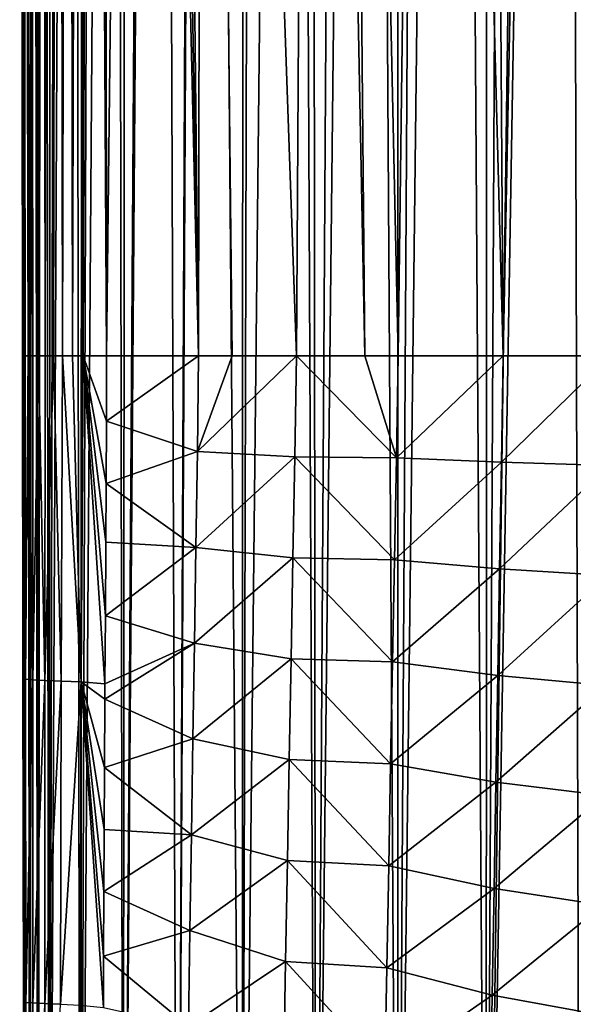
# Model space of a CAD drawing. Header units: millimetres. Extents: x -105 to 105, y -92 to 30.
# Tile 71 of 247: x -9.26 to -3.71, y -76.1 to -66.22. Entities that reach past the tile are written whole.
import ezdxf

# ---------------------------------------------------------------- set-up
doc = ezdxf.new("R2010")
doc.units = ezdxf.units.MM
doc.header["$LTSCALE"] = 59.53398
for name, color, linetype in [('25', 7, 'CONTINUOUS'), ('33', 7, 'CONTINUOUS'), ('43', 7, 'CONTINUOUS'), ('48', 7, 'CONTINUOUS'), ('49', 7, 'CONTINUOUS'), ('5', 7, 'CONTINUOUS'), ('50', 7, 'CONTINUOUS')]:
    doc.layers.add(name, color=color, linetype=linetype)

msp = doc.modelspace()

# ---------------------------------------------------------------- linework, layer by layer
at = {"layer": '25', "color": 7, "linetype": 'CONTINUOUS'}
for points in [[(-9.23, -69.5946, 66.1885), (-9.2449, -56.1458, 66.7385), (-9.2501, -51.439, 66.1464), (-9.23, -69.5946, 66.1885)], [(-9.23, -69.5946, 66.1885), (-9.23, -69.594, 66.7458), (-9.2449, -56.1458, 66.7385), (-9.23, -69.5946, 66.1885)]]:
    msp.add_3dface(points, dxfattribs=at)
at = {"layer": '33', "color": 7, "linetype": 'CONTINUOUS'}
for points in [[(-9.2534, -33.1747, 65.5873), (-9.2198, -33.1342, 65.2083), (-9.2002, -82.5611, 65.7173), (-9.2534, -33.1747, 65.5873)], [(-9.2198, -33.1342, 65.2083), (-9.1968, -33.1237, 65.0244), (-9.1539, -82.562, 65.2229), (-9.2198, -33.1342, 65.2083)], [(-9.2002, -82.5611, 65.7173), (-9.2198, -33.1342, 65.2083), (-9.1539, -82.562, 65.2229), (-9.2002, -82.5611, 65.7173)], [(-9.1968, -33.1237, 65.0244), (-9.1396, -33.1178, 64.6659), (-9.1527, -82.562, 65.2132), (-9.1968, -33.1237, 65.0244)], [(-9.1539, -82.562, 65.2229), (-9.1968, -33.1237, 65.0244), (-9.1527, -82.562, 65.2132), (-9.1539, -82.562, 65.2229)], [(-9.1527, -82.562, 65.2132), (-9.1396, -33.1178, 64.6659), (-9.0734, -82.5628, 64.7133), (-9.1527, -82.562, 65.2132)], [(-9.1396, -33.1178, 64.6659), (-9.0934, -33.1244, 64.4329), (-9.0734, -82.5628, 64.7133), (-9.1396, -33.1178, 64.6659)], [(-9.0934, -33.1244, 64.4329), (-9.0237, -33.1463, 64.1351), (-9.0734, -82.5628, 64.7133), (-9.0934, -33.1244, 64.4329)], [(-9.0734, -82.5628, 64.7133), (-9.0237, -33.1463, 64.1351), (-8.965, -82.5636, 64.2284), (-9.0734, -82.5628, 64.7133)], [(-9.0237, -33.1463, 64.1351), (-8.9422, -33.1829, 63.8386), (-8.965, -82.5636, 64.2284), (-9.0237, -33.1463, 64.1351)], [(-9.2596, -33.1915, 65.6946), (-9.2534, -33.1747, 65.5873), (-9.2002, -82.5611, 65.7173), (-9.2596, -33.1915, 65.6946)], [(-9.2157, -82.5602, 66.2232), (-9.2228, -76.0826, 66.2059), (-9.2596, -33.1915, 65.6946), (-9.2157, -82.5602, 66.2232)], [(-9.2157, -82.5602, 66.2232), (-9.2596, -33.1915, 65.6946), (-9.2002, -82.5611, 65.7173), (-9.2157, -82.5602, 66.2232)], [(-9.23, -69.5946, 66.1885), (-9.2596, -33.1915, 65.6946), (-9.2264, -72.8245, 66.1971), (-9.23, -69.5946, 66.1885)], [(-9.2228, -76.0826, 66.2059), (-9.2264, -72.8245, 66.1971), (-9.2596, -33.1915, 65.6946), (-9.2228, -76.0826, 66.2059)], [(-9.2596, -33.1915, 65.6946), (-9.23, -69.5946, 66.1885), (-9.2501, -51.439, 66.1464), (-9.2596, -33.1915, 65.6946)], [(-8.965, -82.5636, 64.2284), (-8.9422, -33.1829, 63.8386), (-8.9627, -82.5636, 64.2194), (-8.965, -82.5636, 64.2284)], [(-8.9422, -33.1829, 63.8386), (-8.8531, -33.2288, 63.557), (-8.9627, -82.5636, 64.2194), (-8.9422, -33.1829, 63.8386)], [(-8.8531, -33.2288, 63.557), (-8.728, -33.2968, 63.2117), (-8.9627, -82.5636, 64.2194), (-8.8531, -33.2288, 63.557)], [(-8.9627, -82.5636, 64.2194), (-8.728, -33.2968, 63.2117), (-8.6521, -82.5649, 63.2658), (-8.9627, -82.5636, 64.2194)], [(-8.728, -33.2968, 63.2117), (-8.6092, -33.3635, 62.9227), (-8.6521, -82.5649, 63.2658), (-8.728, -33.2968, 63.2117)], [(-8.6521, -82.5649, 63.2658), (-8.6092, -33.3635, 62.9227), (-8.6489, -82.5649, 63.2578), (-8.6521, -82.5649, 63.2658)], [(-8.6092, -33.3635, 62.9227), (-8.4791, -33.4389, 62.6385), (-8.6489, -82.5649, 63.2578), (-8.6092, -33.3635, 62.9227)], [(-8.4791, -33.4389, 62.6385), (-8.3011, -33.5437, 62.2911), (-8.6489, -82.5649, 63.2578), (-8.4791, -33.4389, 62.6385)], [(-8.6489, -82.5649, 63.2578), (-8.3011, -33.5437, 62.2911), (-8.2202, -82.566, 62.3504), (-8.6489, -82.5649, 63.2578)], [(-8.3011, -33.5437, 62.2911), (-8.1886, -33.6084, 62.0909), (-8.2202, -82.566, 62.3504), (-8.3011, -33.5437, 62.2911)], [(-8.1886, -33.6084, 62.0909), (-7.9006, -33.7682, 61.6321), (-8.2202, -82.566, 62.3504), (-8.1886, -33.6084, 62.0909)], [(-7.9006, -33.7682, 61.6321), (-7.8527, -33.7941, 61.5619), (-8.2202, -82.566, 62.3504), (-7.9006, -33.7682, 61.6321)], [(-8.2202, -82.566, 62.3504), (-7.8527, -33.7941, 61.5619), (-7.6762, -82.5668, 61.4971), (-8.2202, -82.566, 62.3504)], [(-7.8527, -33.7941, 61.5619), (-7.4599, -33.9948, 61.0407), (-7.6762, -82.5668, 61.4971), (-7.8527, -33.7941, 61.5619)], [(-7.4599, -33.9948, 61.0407), (-7.431, -34.0085, 61.0057), (-7.6762, -82.5668, 61.4971), (-7.4599, -33.9948, 61.0407)], [(-7.6762, -82.5668, 61.4971), (-7.431, -34.0085, 61.0057), (-7.0292, -82.5674, 60.7196), (-7.6762, -82.5668, 61.4971)], [(-7.431, -34.0085, 61.0057), (-7.0119, -34.1932, 60.5388), (-7.0292, -82.5674, 60.7196), (-7.431, -34.0085, 61.0057)], [(-7.0119, -34.1932, 60.5388), (-6.9024, -34.2376, 60.4282), (-7.0292, -82.5674, 60.7196), (-7.0119, -34.1932, 60.5388)], [(-6.9024, -34.2376, 60.4282), (-6.5144, -34.3843, 60.0686), (-7.0292, -82.5674, 60.7196), (-6.9024, -34.2376, 60.4282)], [(-7.0292, -82.5674, 60.7196), (-6.5144, -34.3843, 60.0686), (-6.2894, -82.5676, 60.0301), (-7.0292, -82.5674, 60.7196)], [(-6.5144, -34.3843, 60.0686), (-6.3371, -34.4448, 59.9192), (-6.2894, -82.5676, 60.0301), (-6.5144, -34.3843, 60.0686)], [(-6.3371, -34.4448, 59.9192), (-5.9928, -34.549, 59.6529), (-6.2894, -82.5676, 60.0301), (-6.3371, -34.4448, 59.9192)], [(-5.9928, -34.549, 59.6529), (-5.7673, -34.6081, 59.494), (-6.2894, -82.5676, 60.0301), (-5.9928, -34.549, 59.6529)], [(-6.2894, -82.5676, 60.0301), (-5.7673, -34.6081, 59.494), (-5.4688, -82.5675, 59.4396), (-6.2894, -82.5676, 60.0301)], [(-5.7673, -34.6081, 59.494), (-5.4577, -34.678, 59.2939), (-5.4688, -82.5675, 59.4396), (-5.7673, -34.6081, 59.494)], [(-5.4577, -34.678, 59.2939), (-5.1821, -34.7298, 59.1322), (-5.4688, -82.5675, 59.4396), (-5.4577, -34.678, 59.2939)], [(-5.1821, -34.7298, 59.1322), (-4.9027, -34.773, 58.9828), (-5.4688, -82.5675, 59.4396), (-5.1821, -34.7298, 59.1322)], [(-5.4688, -82.5675, 59.4396), (-4.9027, -34.773, 58.9828), (-4.5804, -82.5672, 58.9573), (-5.4688, -82.5675, 59.4396)], [(-4.9027, -34.773, 58.9828), (-4.5686, -34.8131, 58.8222), (-4.5804, -82.5672, 58.9573), (-4.9027, -34.773, 58.9828)], [(-4.5686, -34.8131, 58.8222), (-4.3347, -34.8341, 58.7208), (-4.5804, -82.5672, 58.9573), (-4.5686, -34.8131, 58.8222)], [(-4.3347, -34.8341, 58.7208), (-3.9474, -34.8558, 58.5718), (-4.5804, -82.5672, 58.9573), (-4.3347, -34.8341, 58.7208)], [(-3.9474, -34.8558, 58.5718), (-3.7737, -34.8602, 58.5123), (-4.5804, -82.5672, 58.9573), (-3.9474, -34.8558, 58.5718)], [(-4.5804, -82.5672, 58.9573), (-3.7737, -34.8602, 58.5123), (-3.6381, -82.5666, 58.5909), (-4.5804, -82.5672, 58.9573)], [(-3.7737, -34.8602, 58.5123), (-3.3324, -34.8562, 58.3807), (-3.6381, -82.5666, 58.5909), (-3.7737, -34.8602, 58.5123)]]:
    msp.add_3dface(points, dxfattribs=at)
at = {"layer": '43', "color": 7, "linetype": 'CONTINUOUS'}
for points in [[(-9.23, -69.594, 66.7458), (-9.2019, -72.8346, 67.0698), (-9.2054, -69.5937, 67.0502), (-9.23, -69.594, 66.7458)], [(-9.23, -69.594, 66.7458), (-9.2255, -72.8448, 66.7545), (-9.2019, -72.8346, 67.0698), (-9.23, -69.594, 66.7458)], [(-9.2054, -69.5937, 67.0502), (-9.2019, -72.8346, 67.0698), (-9.1739, -69.5936, 67.2054), (-9.2054, -69.5937, 67.0502)], [(-9.2019, -72.8346, 67.0698), (-9.1276, -72.841, 67.3772), (-9.1739, -69.5936, 67.2054), (-9.2019, -72.8346, 67.0698)], [(-9.1739, -69.5936, 67.2054), (-9.1276, -72.841, 67.3772), (-9.1292, -69.5935, 67.36), (-9.1739, -69.5936, 67.2054)], [(-9.1292, -69.5935, 67.36), (-9.1276, -72.841, 67.3772), (-9.0719, -69.5934, 67.5123), (-9.1292, -69.5935, 67.36)], [(-9.1276, -72.841, 67.3772), (-9.0069, -72.848, 67.6693), (-9.0719, -69.5934, 67.5123), (-9.1276, -72.841, 67.3772)], [(-9.0719, -69.5934, 67.5123), (-9.0069, -72.848, 67.6693), (-9.0024, -69.5934, 67.6604), (-9.0719, -69.5934, 67.5123)], [(-9.0069, -72.848, 67.6693), (-8.8439, -72.855, 67.9396), (-8.9216, -69.5933, 67.8027), (-9.0069, -72.848, 67.6693)], [(-9.0024, -69.5934, 67.6604), (-9.0069, -72.848, 67.6693), (-8.9216, -69.5933, 67.8027), (-9.0024, -69.5934, 67.6604)], [(-8.9216, -69.5933, 67.8027), (-8.8439, -72.855, 67.9396), (-8.8305, -69.5932, 67.9376), (-8.9216, -69.5933, 67.8027)], [(-8.8439, -72.855, 67.9396), (-8.6418, -72.8617, 68.1814), (-8.8305, -69.5932, 67.9376), (-8.8439, -72.855, 67.9396)], [(-8.8305, -69.5932, 67.9376), (-8.6418, -72.8617, 68.1814), (-8.7301, -69.5932, 68.0635), (-8.8305, -69.5932, 67.9376)], [(-8.7301, -69.5932, 68.0635), (-8.6418, -72.8617, 68.1814), (-8.6216, -69.5932, 68.179), (-8.7301, -69.5932, 68.0635)], [(-8.6418, -72.8617, 68.1814), (-8.4041, -72.8822, 68.3878), (-8.6216, -69.5932, 68.179), (-8.6418, -72.8617, 68.1814)], [(-8.3883, -70.2498, 68.3753), (-8.3877, -69.5931, 68.3758), (-8.6216, -69.5932, 68.179), (-8.3883, -70.2498, 68.3753)], [(-8.3912, -70.8732, 68.3779), (-8.3883, -70.2498, 68.3753), (-8.6216, -69.5932, 68.179), (-8.3912, -70.8732, 68.3779)], [(-8.3948, -71.463, 68.381), (-8.3912, -70.8732, 68.3779), (-8.6216, -69.5932, 68.179), (-8.3948, -71.463, 68.381)], [(-8.3996, -72.2018, 68.3848), (-8.3948, -71.463, 68.381), (-8.6216, -69.5932, 68.179), (-8.3996, -72.2018, 68.3848)], [(-8.4041, -72.8822, 68.3878), (-8.3996, -72.2018, 68.3848), (-8.6216, -69.5932, 68.179), (-8.4041, -72.8822, 68.3878)], [(-9.2255, -72.8448, 66.7545), (-9.2249, -73.2663, 66.7562), (-9.2019, -72.8346, 67.0698), (-9.2255, -72.8448, 66.7545)], [(-9.22, -76.0953, 66.7661), (-9.2019, -72.8346, 67.0698), (-9.2249, -73.2663, 66.7562), (-9.22, -76.0953, 66.7661)], [(-9.2019, -72.8346, 67.0698), (-9.22, -76.0953, 66.7661), (-9.1981, -76.0765, 67.0798), (-9.2019, -72.8346, 67.0698)], [(-9.1276, -72.841, 67.3772), (-9.2019, -72.8346, 67.0698), (-9.1981, -76.0765, 67.0798), (-9.1276, -72.841, 67.3772)], [(-9.1262, -76.0816, 67.386), (-9.1276, -72.841, 67.3772), (-9.1981, -76.0765, 67.0798), (-9.1262, -76.0816, 67.386)], [(-9.0069, -72.848, 67.6693), (-9.1276, -72.841, 67.3772), (-9.1262, -76.0816, 67.386), (-9.0069, -72.848, 67.6693)], [(-9.0087, -76.0883, 67.6773), (-9.0069, -72.848, 67.6693), (-9.1262, -76.0816, 67.386), (-9.0087, -76.0883, 67.6773)], [(-8.8439, -72.855, 67.9396), (-9.0069, -72.848, 67.6693), (-9.0087, -76.0883, 67.6773), (-8.8439, -72.855, 67.9396)], [(-8.8494, -76.0957, 67.9474), (-8.8439, -72.855, 67.9396), (-9.0087, -76.0883, 67.6773), (-8.8494, -76.0957, 67.9474)], [(-8.6418, -72.8617, 68.1814), (-8.8439, -72.855, 67.9396), (-8.8494, -76.0957, 67.9474), (-8.6418, -72.8617, 68.1814)], [(-8.652, -76.1031, 68.19), (-8.6418, -72.8617, 68.1814), (-8.8494, -76.0957, 67.9474), (-8.652, -76.1031, 68.19)], [(-8.4199, -76.129, 68.399), (-8.6418, -72.8617, 68.1814), (-8.652, -76.1031, 68.19), (-8.4199, -76.129, 68.399)], [(-8.4041, -72.8822, 68.3878), (-8.6418, -72.8617, 68.1814), (-8.4051, -73.0363, 68.3885), (-8.4041, -72.8822, 68.3878)], [(-8.4051, -73.0363, 68.3885), (-8.6418, -72.8617, 68.1814), (-8.4095, -73.7218, 68.3911), (-8.4051, -73.0363, 68.3885)], [(-8.4095, -73.7218, 68.3911), (-8.6418, -72.8617, 68.1814), (-8.4132, -74.3424, 68.3932), (-8.4095, -73.7218, 68.3911)], [(-8.4132, -74.3424, 68.3932), (-8.6418, -72.8617, 68.1814), (-8.4164, -74.9656, 68.3952), (-8.4132, -74.3424, 68.3932)], [(-8.4164, -74.9656, 68.3952), (-8.6418, -72.8617, 68.1814), (-8.4189, -75.6115, 68.3973), (-8.4164, -74.9656, 68.3952)], [(-8.4189, -75.6115, 68.3973), (-8.6418, -72.8617, 68.1814), (-8.4199, -76.129, 68.399), (-8.4189, -75.6115, 68.3973)], [(-9.22, -76.0953, 66.7661), (-9.2191, -76.636, 66.7671), (-9.1981, -76.0765, 67.0798), (-9.22, -76.0953, 66.7661)], [(-9.2191, -76.636, 66.7671), (-9.2144, -79.4455, 66.7634), (-9.1981, -76.0765, 67.0798), (-9.2191, -76.636, 66.7671)], [(-9.1981, -76.0765, 67.0798), (-9.2144, -79.4455, 66.7634), (-9.1923, -79.3305, 67.0792), (-9.1981, -76.0765, 67.0798)], [(-9.1262, -76.0816, 67.386), (-9.1981, -76.0765, 67.0798), (-9.1923, -79.3305, 67.0792), (-9.1262, -76.0816, 67.386)], [(-9.1197, -79.3462, 67.3871), (-9.1262, -76.0816, 67.386), (-9.1923, -79.3305, 67.0792), (-9.1197, -79.3462, 67.3871)], [(-9.0087, -76.0883, 67.6773), (-9.1262, -76.0816, 67.386), (-9.1197, -79.3462, 67.3871), (-9.0087, -76.0883, 67.6773)], [(-9.0015, -79.3645, 67.6801), (-9.0087, -76.0883, 67.6773), (-9.1197, -79.3462, 67.3871), (-9.0015, -79.3645, 67.6801)], [(-8.8494, -76.0957, 67.9474), (-9.0087, -76.0883, 67.6773), (-9.0015, -79.3645, 67.6801), (-8.8494, -76.0957, 67.9474)]]:
    msp.add_3dface(points, dxfattribs=at)
at = {"layer": '48', "color": 7, "linetype": 'CONTINUOUS'}
for points in [[(-8.3877, -69.5931, 68.3758), (-8.3883, -70.2498, 68.3753), (-7.4652, -69.5936, 68.9783), (-8.3877, -69.5931, 68.3758)], [(-8.3883, -70.2498, 68.3753), (-7.4769, -70.554, 68.9742), (-7.4652, -69.5936, 68.9783), (-8.3883, -70.2498, 68.3753)], [(-6.4995, -70.6058, 69.5126), (-6.4838, -69.5936, 69.5169), (-7.4769, -70.554, 68.9742), (-6.4995, -70.6058, 69.5126)], [(-6.4838, -69.5936, 69.5169), (-7.128, -69.5936, 69.1745), (-7.4769, -70.554, 68.9742), (-6.4838, -69.5936, 69.5169)], [(-7.4769, -70.554, 68.9742), (-7.128, -69.5936, 69.1745), (-7.4652, -69.5936, 68.9783), (-7.4769, -70.554, 68.9742)], [(-6.4995, -70.6058, 69.5126), (-5.4803, -70.6159, 69.9748), (-6.4838, -69.5936, 69.5169), (-6.4995, -70.6058, 69.5126)], [(-5.4803, -70.6159, 69.9748), (-5.7961, -69.5934, 69.8384), (-6.4838, -69.5936, 69.5169), (-5.4803, -70.6159, 69.9748)], [(-5.4803, -70.6159, 69.9748), (-5.4635, -69.5933, 69.9784), (-5.7961, -69.5934, 69.8384), (-5.4803, -70.6159, 69.9748)], [(-4.4274, -70.6616, 70.3568), (-4.4107, -69.5931, 70.3598), (-5.4803, -70.6159, 69.9748), (-4.4274, -70.6616, 70.3568)], [(-4.4107, -69.5931, 70.3598), (-5.4635, -69.5933, 69.9784), (-5.4803, -70.6159, 69.9748), (-4.4107, -69.5931, 70.3598)], [(-3.3468, -70.6949, 70.6561), (-3.333, -69.5929, 70.6586), (-4.4274, -70.6616, 70.3568), (-3.3468, -70.6949, 70.6561)], [(-3.333, -69.5929, 70.6586), (-4.4107, -69.5931, 70.3598), (-4.4274, -70.6616, 70.3568), (-3.333, -69.5929, 70.6586)], [(-8.3883, -70.2498, 68.3753), (-8.3912, -70.8732, 68.3779), (-7.4769, -70.554, 68.9742), (-8.3883, -70.2498, 68.3753)], [(-8.3912, -70.8732, 68.3779), (-7.4919, -71.5144, 68.9773), (-7.4769, -70.554, 68.9742), (-8.3912, -70.8732, 68.3779)], [(-7.4919, -71.5144, 68.9773), (-6.4995, -70.6058, 69.5126), (-7.4769, -70.554, 68.9742), (-7.4919, -71.5144, 68.9773)], [(-6.5183, -71.6181, 69.516), (-6.4995, -70.6058, 69.5126), (-7.4919, -71.5144, 68.9773), (-6.5183, -71.6181, 69.516)], [(-6.5183, -71.6181, 69.516), (-5.4997, -71.6385, 69.9777), (-6.4995, -70.6058, 69.5126), (-6.5183, -71.6181, 69.516)], [(-5.4997, -71.6385, 69.9777), (-5.4803, -70.6159, 69.9748), (-6.4995, -70.6058, 69.5126), (-5.4997, -71.6385, 69.9777)], [(-5.4997, -71.6385, 69.9777), (-4.4274, -70.6616, 70.3568), (-5.4803, -70.6159, 69.9748), (-5.4997, -71.6385, 69.9777)], [(-4.446, -71.73, 70.3594), (-4.4274, -70.6616, 70.3568), (-5.4997, -71.6385, 69.9777), (-4.446, -71.73, 70.3594)], [(-4.446, -71.73, 70.3594), (-3.3468, -70.6949, 70.6561), (-4.4274, -70.6616, 70.3568), (-4.446, -71.73, 70.3594)], [(-3.3625, -71.7969, 70.658), (-3.3468, -70.6949, 70.6561), (-4.446, -71.73, 70.3594), (-3.3625, -71.7969, 70.658)], [(-8.3912, -70.8732, 68.3779), (-8.3948, -71.463, 68.381), (-7.4919, -71.5144, 68.9773), (-8.3912, -70.8732, 68.3779)], [(-8.3948, -71.463, 68.381), (-8.3996, -72.2018, 68.3848), (-7.4919, -71.5144, 68.9773), (-8.3948, -71.463, 68.381)], [(-8.3996, -72.2018, 68.3848), (-7.5072, -72.4749, 68.981), (-7.4919, -71.5144, 68.9773), (-8.3996, -72.2018, 68.3848)], [(-7.5072, -72.4749, 68.981), (-6.5183, -71.6181, 69.516), (-7.4919, -71.5144, 68.9773), (-7.5072, -72.4749, 68.981)], [(-6.5375, -72.6303, 69.5199), (-6.5183, -71.6181, 69.516), (-7.5072, -72.4749, 68.981), (-6.5375, -72.6303, 69.5199)], [(-6.5375, -72.6303, 69.5199), (-5.5193, -72.6611, 69.9813), (-6.5183, -71.6181, 69.516), (-6.5375, -72.6303, 69.5199)], [(-5.5193, -72.6611, 69.9813), (-5.4997, -71.6385, 69.9777), (-6.5183, -71.6181, 69.516), (-5.5193, -72.6611, 69.9813)], [(-5.5193, -72.6611, 69.9813), (-4.446, -71.73, 70.3594), (-5.4997, -71.6385, 69.9777), (-5.5193, -72.6611, 69.9813)], [(-4.4645, -72.7985, 70.3622), (-4.446, -71.73, 70.3594), (-5.5193, -72.6611, 69.9813), (-4.4645, -72.7985, 70.3622)], [(-4.4645, -72.7985, 70.3622), (-3.3625, -71.7969, 70.658), (-4.446, -71.73, 70.3594), (-4.4645, -72.7985, 70.3622)], [(-3.3781, -72.8989, 70.6601), (-3.3625, -71.7969, 70.658), (-4.4645, -72.7985, 70.3622), (-3.3781, -72.8989, 70.6601)], [(-8.3996, -72.2018, 68.3848), (-8.4041, -72.8822, 68.3878), (-7.5072, -72.4749, 68.981), (-8.3996, -72.2018, 68.3848)], [(-8.4041, -72.8822, 68.3878), (-8.4051, -73.0363, 68.3885), (-7.5072, -72.4749, 68.981), (-8.4041, -72.8822, 68.3878)], [(-8.4051, -73.0363, 68.3885), (-7.5222, -73.4354, 68.9837), (-7.5072, -72.4749, 68.981), (-8.4051, -73.0363, 68.3885)], [(-7.5222, -73.4354, 68.9837), (-6.5375, -72.6303, 69.5199), (-7.5072, -72.4749, 68.981), (-7.5222, -73.4354, 68.9837)], [(-6.5562, -73.6426, 69.5225), (-6.5375, -72.6303, 69.5199), (-7.5222, -73.4354, 68.9837), (-6.5562, -73.6426, 69.5225)], [(-6.5562, -73.6426, 69.5225), (-5.5385, -73.6837, 69.9834), (-6.5375, -72.6303, 69.5199), (-6.5562, -73.6426, 69.5225)], [(-5.5385, -73.6837, 69.9834), (-5.5193, -72.6611, 69.9813), (-6.5375, -72.6303, 69.5199), (-5.5385, -73.6837, 69.9834)], [(-5.5385, -73.6837, 69.9834), (-4.4645, -72.7985, 70.3622), (-5.5193, -72.6611, 69.9813), (-5.5385, -73.6837, 69.9834)], [(-4.4829, -73.867, 70.3637), (-4.4645, -72.7985, 70.3622), (-5.5385, -73.6837, 69.9834), (-4.4829, -73.867, 70.3637)], [(-4.4829, -73.867, 70.3637), (-3.3781, -72.8989, 70.6601), (-4.4645, -72.7985, 70.3622), (-4.4829, -73.867, 70.3637)], [(-3.3935, -74.001, 70.6608), (-3.3781, -72.8989, 70.6601), (-4.4829, -73.867, 70.3637), (-3.3935, -74.001, 70.6608)], [(-8.4051, -73.0363, 68.3885), (-8.4095, -73.7218, 68.3911), (-7.5222, -73.4354, 68.9837), (-8.4051, -73.0363, 68.3885)], [(-8.4095, -73.7218, 68.3911), (-7.5369, -74.3958, 68.9851), (-7.5222, -73.4354, 68.9837), (-8.4095, -73.7218, 68.3911)], [(-7.5369, -74.3958, 68.9851), (-6.5562, -73.6426, 69.5225), (-7.5222, -73.4354, 68.9837), (-7.5369, -74.3958, 68.9851)], [(-6.5747, -74.6548, 69.5234), (-6.5562, -73.6426, 69.5225), (-7.5369, -74.3958, 68.9851), (-6.5747, -74.6548, 69.5234)], [(-6.5747, -74.6548, 69.5234), (-5.5576, -74.7062, 69.9838), (-6.5562, -73.6426, 69.5225), (-6.5747, -74.6548, 69.5234)], [(-5.5576, -74.7062, 69.9838), (-5.5385, -73.6837, 69.9834), (-6.5562, -73.6426, 69.5225), (-5.5576, -74.7062, 69.9838)], [(-8.4095, -73.7218, 68.3911), (-8.4132, -74.3424, 68.3932), (-7.5369, -74.3958, 68.9851), (-8.4095, -73.7218, 68.3911)], [(-5.5576, -74.7062, 69.9838), (-4.4829, -73.867, 70.3637), (-5.5385, -73.6837, 69.9834), (-5.5576, -74.7062, 69.9838)], [(-4.5011, -74.9354, 70.363), (-4.4829, -73.867, 70.3637), (-5.5576, -74.7062, 69.9838), (-4.5011, -74.9354, 70.363)], [(-4.5011, -74.9354, 70.363), (-3.3935, -74.001, 70.6608), (-4.4829, -73.867, 70.3637), (-4.5011, -74.9354, 70.363)], [(-3.4089, -75.1029, 70.6593), (-3.3935, -74.001, 70.6608), (-4.5011, -74.9354, 70.363), (-3.4089, -75.1029, 70.6593)], [(-8.4132, -74.3424, 68.3932), (-8.4164, -74.9656, 68.3952), (-7.5369, -74.3958, 68.9851), (-8.4132, -74.3424, 68.3932)], [(-8.4164, -74.9656, 68.3952), (-7.5514, -75.3562, 68.9847), (-7.5369, -74.3958, 68.9851), (-8.4164, -74.9656, 68.3952)], [(-7.5514, -75.3562, 68.9847), (-6.5747, -74.6548, 69.5234), (-7.5369, -74.3958, 68.9851), (-7.5514, -75.3562, 68.9847)], [(-6.593, -75.6671, 69.5217), (-6.5747, -74.6548, 69.5234), (-7.5514, -75.3562, 68.9847), (-6.593, -75.6671, 69.5217)], [(-6.593, -75.6671, 69.5217), (-5.5766, -75.7287, 69.9814), (-6.5747, -74.6548, 69.5234), (-6.593, -75.6671, 69.5217)], [(-5.5766, -75.7287, 69.9814), (-5.5576, -74.7062, 69.9838), (-6.5747, -74.6548, 69.5234), (-5.5766, -75.7287, 69.9814)], [(-5.5766, -75.7287, 69.9814), (-4.5011, -74.9354, 70.363), (-5.5576, -74.7062, 69.9838), (-5.5766, -75.7287, 69.9814)], [(-8.4164, -74.9656, 68.3952), (-8.4189, -75.6115, 68.3973), (-7.5514, -75.3562, 68.9847), (-8.4164, -74.9656, 68.3952)], [(-4.5192, -76.0038, 70.3592), (-4.5011, -74.9354, 70.363), (-5.5766, -75.7287, 69.9814), (-4.5192, -76.0038, 70.3592)], [(-4.5192, -76.0038, 70.3592), (-3.4089, -75.1029, 70.6593), (-4.5011, -74.9354, 70.363), (-4.5192, -76.0038, 70.3592)], [(-3.4243, -76.2048, 70.6542), (-3.4089, -75.1029, 70.6593), (-4.5192, -76.0038, 70.3592), (-3.4243, -76.2048, 70.6542)], [(-8.4189, -75.6115, 68.3973), (-7.5657, -76.3168, 68.9819), (-7.5514, -75.3562, 68.9847), (-8.4189, -75.6115, 68.3973)], [(-7.5657, -76.3168, 68.9819), (-6.593, -75.6671, 69.5217), (-7.5514, -75.3562, 68.9847), (-7.5657, -76.3168, 68.9819)], [(-8.4189, -75.6115, 68.3973), (-8.4199, -76.129, 68.399), (-7.5657, -76.3168, 68.9819), (-8.4189, -75.6115, 68.3973)], [(-6.6112, -76.6795, 69.5165), (-6.593, -75.6671, 69.5217), (-7.5657, -76.3168, 68.9819), (-6.6112, -76.6795, 69.5165)], [(-6.6112, -76.6795, 69.5165), (-5.5955, -76.7514, 69.9751), (-6.593, -75.6671, 69.5217), (-6.6112, -76.6795, 69.5165)], [(-5.5955, -76.7514, 69.9751), (-5.5766, -75.7287, 69.9814), (-6.593, -75.6671, 69.5217), (-5.5955, -76.7514, 69.9751)], [(-5.5955, -76.7514, 69.9751), (-4.5192, -76.0038, 70.3592), (-5.5766, -75.7287, 69.9814), (-5.5955, -76.7514, 69.9751)], [(-4.5373, -77.0724, 70.3505), (-4.5192, -76.0038, 70.3592), (-5.5955, -76.7514, 69.9751), (-4.5373, -77.0724, 70.3505)], [(-4.5373, -77.0724, 70.3505), (-3.4243, -76.2048, 70.6542), (-4.5192, -76.0038, 70.3592), (-4.5373, -77.0724, 70.3505)]]:
    msp.add_3dface(points, dxfattribs=at)
at = {"layer": '49', "color": 7, "linetype": 'CONTINUOUS'}
for points in [[(-8.3877, -69.5931, 68.3758), (-8.0853, -42.9549, 68.5907), (-8.3987, -56.4595, 68.3714), (-8.3877, -69.5931, 68.3758)], [(-8.0853, -42.9549, 68.5907), (-8.3877, -69.5931, 68.3758), (-7.4652, -69.5936, 68.9783), (-8.0853, -42.9549, 68.5907)], [(-7.9201, -42.9549, 68.6996), (-8.0853, -42.9549, 68.5907), (-7.4652, -69.5936, 68.9783), (-7.9201, -42.9549, 68.6996)], [(-7.7538, -42.9549, 68.806), (-7.9201, -42.9549, 68.6996), (-7.4652, -69.5936, 68.9783), (-7.7538, -42.9549, 68.806)], [(-7.4176, -42.9549, 69.0117), (-7.7538, -42.9549, 68.806), (-7.4652, -69.5936, 68.9783), (-7.4176, -42.9549, 69.0117)], [(-7.128, -69.5936, 69.1745), (-7.4176, -42.9549, 69.0117), (-7.4652, -69.5936, 68.9783), (-7.128, -69.5936, 69.1745)], [(-6.3196, -42.9549, 69.6011), (-7.4176, -42.9549, 69.0117), (-6.4838, -69.5936, 69.5169), (-6.3196, -42.9549, 69.6011)], [(-6.4838, -69.5936, 69.5169), (-7.4176, -42.9549, 69.0117), (-7.128, -69.5936, 69.1745), (-6.4838, -69.5936, 69.5169)], [(-5.7961, -69.5934, 69.8384), (-6.3196, -42.9549, 69.6011), (-6.4838, -69.5936, 69.5169), (-5.7961, -69.5934, 69.8384)], [(-6.0409, -42.9549, 69.732), (-6.3196, -42.9549, 69.6011), (-5.7961, -69.5934, 69.8384), (-6.0409, -42.9549, 69.732)], [(-5.1221, -42.9549, 70.1144), (-6.0409, -42.9549, 69.732), (-5.4635, -69.5933, 69.9784), (-5.1221, -42.9549, 70.1144)], [(-5.4635, -69.5933, 69.9784), (-6.0409, -42.9549, 69.732), (-5.7961, -69.5934, 69.8384), (-5.4635, -69.5933, 69.9784)], [(-4.4107, -69.5931, 70.3598), (-5.1221, -42.9549, 70.1144), (-5.4635, -69.5933, 69.9784), (-4.4107, -69.5931, 70.3598)], [(-4.5924, -42.9549, 70.3022), (-5.1221, -42.9549, 70.1144), (-4.4107, -69.5931, 70.3598), (-4.5924, -42.9549, 70.3022)], [(-3.8838, -42.9549, 70.5182), (-4.5924, -42.9549, 70.3022), (-4.4107, -69.5931, 70.3598), (-3.8838, -42.9549, 70.5182)], [(-3.333, -69.5929, 70.6586), (-3.8838, -42.9549, 70.5182), (-4.4107, -69.5931, 70.3598), (-3.333, -69.5929, 70.6586)], [(-3.0909, -42.9549, 70.7142), (-3.8838, -42.9549, 70.5182), (-3.333, -69.5929, 70.6586), (-3.0909, -42.9549, 70.7142)]]:
    msp.add_3dface(points, dxfattribs=at)
at = {"layer": '5', "color": 7, "linetype": 'CONTINUOUS'}
for points in [[(-9.23, -69.5946, 66.1885), (-9.2264, -72.8245, 66.1971), (-9.23, -69.594, 66.7458), (-9.23, -69.5946, 66.1885)], [(-9.23, -69.594, 66.7458), (-9.2264, -72.8245, 66.1971), (-9.2255, -72.8448, 66.7545), (-9.23, -69.594, 66.7458)], [(-9.2264, -72.8245, 66.1971), (-9.2228, -76.0826, 66.2059), (-9.2255, -72.8448, 66.7545), (-9.2264, -72.8245, 66.1971)], [(-9.2255, -72.8448, 66.7545), (-9.2228, -76.0826, 66.2059), (-9.2249, -73.2663, 66.7562), (-9.2255, -72.8448, 66.7545)], [(-9.2249, -73.2663, 66.7562), (-9.2228, -76.0826, 66.2059), (-9.22, -76.0953, 66.7661), (-9.2249, -73.2663, 66.7562)], [(-9.2228, -76.0826, 66.2059), (-9.2157, -82.5602, 66.2232), (-9.2191, -76.636, 66.7671), (-9.2228, -76.0826, 66.2059)], [(-9.22, -76.0953, 66.7661), (-9.2228, -76.0826, 66.2059), (-9.2191, -76.636, 66.7671), (-9.22, -76.0953, 66.7661)]]:
    msp.add_3dface(points, dxfattribs=at)
at = {"layer": '50', "color": 7, "linetype": 'CONTINUOUS'}
for points in [[(-9.2341, -42.9566, 67.0501), (-9.2594, -42.9567, 66.7309), (-9.2054, -69.5937, 67.0502), (-9.2341, -42.9566, 67.0501)], [(-9.2594, -42.9567, 66.7309), (-9.2449, -56.1458, 66.7385), (-9.2054, -69.5937, 67.0502), (-9.2594, -42.9567, 66.7309)], [(-9.1593, -42.9562, 67.3579), (-9.2341, -42.9566, 67.0501), (-9.1292, -69.5935, 67.36), (-9.1593, -42.9562, 67.3579)], [(-9.2341, -42.9566, 67.0501), (-9.2054, -69.5937, 67.0502), (-9.1739, -69.5936, 67.2054), (-9.2341, -42.9566, 67.0501)], [(-9.2341, -42.9566, 67.0501), (-9.1739, -69.5936, 67.2054), (-9.1292, -69.5935, 67.36), (-9.2341, -42.9566, 67.0501)], [(-9.0369, -42.9558, 67.6488), (-9.1593, -42.9562, 67.3579), (-9.0719, -69.5934, 67.5123), (-9.0369, -42.9558, 67.6488)], [(-9.1593, -42.9562, 67.3579), (-9.1292, -69.5935, 67.36), (-9.0719, -69.5934, 67.5123), (-9.1593, -42.9562, 67.3579)], [(-9.0369, -42.9558, 67.6488), (-9.0719, -69.5934, 67.5123), (-9.0024, -69.5934, 67.6604), (-9.0369, -42.9558, 67.6488)], [(-8.9586, -42.9556, 67.7863), (-9.0369, -42.9558, 67.6488), (-9.0024, -69.5934, 67.6604), (-8.9586, -42.9556, 67.7863)], [(-8.9586, -42.9556, 67.7863), (-9.0024, -69.5934, 67.6604), (-8.9216, -69.5933, 67.8027), (-8.9586, -42.9556, 67.7863)], [(-8.8693, -42.9554, 67.9177), (-8.9586, -42.9556, 67.7863), (-8.9216, -69.5933, 67.8027), (-8.8693, -42.9554, 67.9177)], [(-8.8693, -42.9554, 67.9177), (-8.9216, -69.5933, 67.8027), (-8.8305, -69.5932, 67.9376), (-8.8693, -42.9554, 67.9177)], [(-8.7693, -42.9552, 68.0421), (-8.8693, -42.9554, 67.9177), (-8.8305, -69.5932, 67.9376), (-8.7693, -42.9552, 68.0421)], [(-8.7693, -42.9552, 68.0421), (-8.8305, -69.5932, 67.9376), (-8.7301, -69.5932, 68.0635), (-8.7693, -42.9552, 68.0421)], [(-8.659, -42.9551, 68.159), (-8.7693, -42.9552, 68.0421), (-8.7301, -69.5932, 68.0635), (-8.659, -42.9551, 68.159)], [(-8.659, -42.9551, 68.159), (-8.7301, -69.5932, 68.0635), (-8.6216, -69.5932, 68.179), (-8.659, -42.9551, 68.159)], [(-8.5389, -42.955, 68.2676), (-8.659, -42.9551, 68.159), (-8.6216, -69.5932, 68.179), (-8.5389, -42.955, 68.2676)], [(-8.3877, -69.5931, 68.3758), (-8.5389, -42.955, 68.2676), (-8.6216, -69.5932, 68.179), (-8.3877, -69.5931, 68.3758)], [(-8.5389, -42.955, 68.2676), (-8.3877, -69.5931, 68.3758), (-8.3987, -56.4595, 68.3714), (-8.5389, -42.955, 68.2676)], [(-9.23, -69.594, 66.7458), (-9.2054, -69.5937, 67.0502), (-9.2449, -56.1458, 66.7385), (-9.23, -69.594, 66.7458)]]:
    msp.add_3dface(points, dxfattribs=at)

doc.saveas('drawing.dxf')
